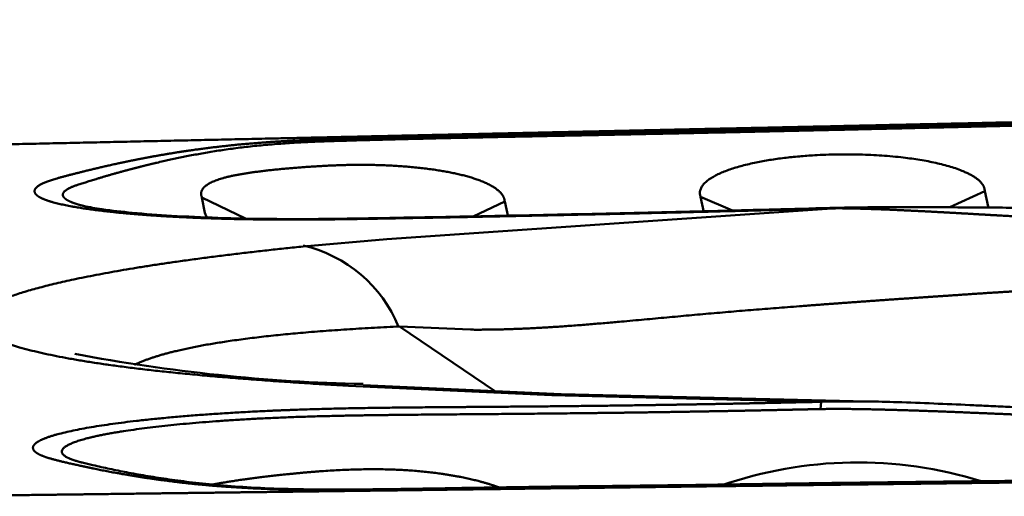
# Model space of a CAD drawing. Header units: inches. Extents: x -1.03 to 0.94, y -1.7 to 1.17.
# Tile 18 of 23: x -0.1238 to -0.0919, y 0.7766 to 0.792. Entities that reach past the tile are written whole.
import ezdxf

# ---------------------------------------------------------------- set-up
doc = ezdxf.new("R2010")
doc.units = ezdxf.units.IN
doc.header["$LTSCALE"] = 0.03937
doc.header["$MEASUREMENT"] = 0
doc.layers.add('SKVIEW1', color=4, linetype='CONTINUOUS', lineweight=50)

msp = doc.modelspace()

# ---------------------------------------------------------------- linework, layer by layer
at = {"layer": 'SKVIEW1', "ltscale": 0.00032}
msp.add_line((-0.1177885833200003, 0.7857762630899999), (-0.1178857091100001, 0.7862700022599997), dxfattribs=at)
at = {"layer": 'SKVIEW1', "ltscale": 0.000998}
msp.add_line((-0.1178857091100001, 0.7862700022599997), (-0.1164690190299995, 0.7855883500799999), dxfattribs=at)
at = {"layer": 'SKVIEW1', "ltscale": 0.000323}
msp.add_line((-0.1017155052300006, 0.7862905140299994), (-0.1016147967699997, 0.7857921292), dxfattribs=at)
at = {"layer": 'SKVIEW1', "ltscale": 0.000718}
msp.add_line((-0.1017155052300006, 0.7862905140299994), (-0.1006755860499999, 0.7858485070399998), dxfattribs=at)
at = {"layer": 'SKVIEW1', "ltscale": 0.000794}
msp.add_line((-0.0936326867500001, 0.7859541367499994), (-0.0924981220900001, 0.7864804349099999), dxfattribs=at)
at = {"layer": 'SKVIEW1', "ltscale": 0.000324}
for p, q in [((-0.0924981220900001, 0.7864804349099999), (-0.0923896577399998, 0.7859820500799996)), ((-0.1080659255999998, 0.7861404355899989), (-0.1079573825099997, 0.7856421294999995))]:
    msp.add_line(p, q, dxfattribs=at)
at = {"layer": 'SKVIEW1', "ltscale": 0.000715}
msp.add_line((-0.1090836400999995, 0.785659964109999), (-0.1080659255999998, 0.7861404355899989), dxfattribs=at)
at = {"layer": 'SKVIEW1', "ltscale": 9.1e-05}
msp.add_line((-0.1177885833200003, 0.7857762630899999), (-0.1177286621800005, 0.78564547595), dxfattribs=at)
at = {"layer": 'SKVIEW1', "ltscale": 0.009286}
msp.add_line((-0.0972942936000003, 0.7859209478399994), (-0.1118841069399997, 0.78492130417), dxfattribs=at)
at = {"layer": 'SKVIEW1', "ltscale": 0.001734}
msp.add_line((-0.1118841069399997, 0.78492130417), (-0.1146046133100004, 0.7846818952), dxfattribs=at)
at = {"layer": 'SKVIEW1', "ltscale": 0.001462}
msp.add_line((-0.1091739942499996, 0.7819845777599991), (-0.1114737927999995, 0.7820899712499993), dxfattribs=at)
at = {"layer": 'SKVIEW1', "ltscale": 0.002388}
msp.add_line((-0.1083642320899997, 0.7799752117), (-0.1114737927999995, 0.7820899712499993), dxfattribs=at)
at = {"layer": 'SKVIEW1', "ltscale": 0.004081}
msp.add_line((-0.1126535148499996, 0.7801887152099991), (-0.10623411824, 0.7798961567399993), dxfattribs=at)
at = {"layer": 'SKVIEW1', "ltscale": 0.004188}
msp.add_line((-0.1131270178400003, 0.7801632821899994), (-0.1065380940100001, 0.7798645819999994), dxfattribs=at)
at = {"layer": 'SKVIEW1', "ltscale": 0.000194}
msp.add_line((-0.1065380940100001, 0.7798645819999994), (-0.10623411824, 0.7798961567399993), dxfattribs=at)
at = {"layer": 'SKVIEW1', "ltscale": 0.006298}
msp.add_line((-0.10623411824, 0.7798961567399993), (-0.0963195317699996, 0.7796588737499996), dxfattribs=at)
at = {"layer": 'SKVIEW1', "ltscale": 0.005548}
msp.add_line((-0.1065380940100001, 0.7798645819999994), (-0.0978042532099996, 0.7796437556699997), dxfattribs=at)
at = {"layer": 'SKVIEW1', "ltscale": 0.000151}
msp.add_line((-0.0978301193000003, 0.7794080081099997), (-0.0978042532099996, 0.7796437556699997), dxfattribs=at)
at = {"layer": 'SKVIEW1', "ltscale": 0.000943}
msp.add_line((-0.0963195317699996, 0.7796588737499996), (-0.0978042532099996, 0.7796437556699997), dxfattribs=at)
at = {"layer": 'SKVIEW1'}
for centre, radius, start, end in [((-0.11559398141, 0.7804160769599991), 0.00441156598, 22.1102199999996, 76.94246999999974), ((-0.11154847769, 0.8358969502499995), 0.05568575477, 259.1773619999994, 268.8636240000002), ((-0.0966216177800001, 0.7641431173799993), 0.01353351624, 72.81605200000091, 109.1251929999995)]:
    msp.add_arc(centre, radius, start, end, dxfattribs=at)
for points, degree, knots in [([(-0.0200242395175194, 0.7916099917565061), (-0.020710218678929, 0.791665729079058), (-0.0214146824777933, 0.7917267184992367), (-0.0221190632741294, 0.7917894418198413), (-0.0235513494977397, 0.7918979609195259), (-0.0249870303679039, 0.7919702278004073), (-0.0257023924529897, 0.7919962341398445), (-0.0278452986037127, 0.7920518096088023), (-0.0299819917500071, 0.7920453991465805), (-0.0314070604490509, 0.7920207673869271), (-0.0364132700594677, 0.7918639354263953), (-0.0414035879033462, 0.79148183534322), (-0.0459419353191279, 0.7910551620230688), (-0.0496708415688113, 0.790663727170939), (-0.05338862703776, 0.7902977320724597), (-0.05357063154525, 0.7902798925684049), (-0.0539124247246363, 0.790246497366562), (-0.0542920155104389, 0.7902098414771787), (-0.0545030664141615, 0.7901895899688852), (-0.0548808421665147, 0.7901536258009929), (-0.0552225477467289, 0.7901216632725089), (-0.0554045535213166, 0.7901047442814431), (-0.0559369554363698, 0.7900556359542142), (-0.0564696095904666, 0.7900074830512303), (-0.0568306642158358, 0.7899751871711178), (-0.0589567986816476, 0.789787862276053), (-0.0610825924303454, 0.7896100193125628), (-0.0628227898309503, 0.789451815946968), (-0.0649196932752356, 0.7893109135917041), (-0.0670359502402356, 0.7892222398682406), (-0.0673912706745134, 0.789208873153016), (-0.0680788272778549, 0.7891853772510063), (-0.0688422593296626, 0.7891645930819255), (-0.0691851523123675, 0.7891565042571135), (-0.0713181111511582, 0.7891083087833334), (-0.0734645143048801, 0.7890697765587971), (-0.0752410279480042, 0.7890134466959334), (-0.077191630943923, 0.7889691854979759), (-0.0791456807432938, 0.7889309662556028), (-0.0793275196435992, 0.7889274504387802), (-0.0796759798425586, 0.7889207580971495), (-0.0800430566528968, 0.7889137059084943), (-0.0802512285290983, 0.7889096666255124), (-0.0806390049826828, 0.7889020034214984), (-0.0809859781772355, 0.7888950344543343), (-0.0811659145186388, 0.7888914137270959), (-0.0815226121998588, 0.7888842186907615), (-0.0818793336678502, 0.7888770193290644), (-0.0820577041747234, 0.7888734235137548), (-0.0825928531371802, 0.7888626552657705), (-0.0831281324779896, 0.7888519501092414), (-0.0834850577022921, 0.7888448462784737), (-0.0852040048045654, 0.788810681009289), (-0.0869247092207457, 0.7887759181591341), (-0.088622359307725, 0.7887355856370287), (-0.0930076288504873, 0.788632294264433), (-0.0973948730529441, 0.7885290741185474), (-0.0995770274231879, 0.7884748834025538), (-0.1035517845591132, 0.788393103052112), (-0.1075323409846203, 0.7883134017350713), (-0.1084862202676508, 0.7882940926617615), (-0.1099177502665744, 0.78826394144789), (-0.1113496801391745, 0.7882299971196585), (-0.111827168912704, 0.7882181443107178), (-0.1124236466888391, 0.7882024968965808), (-0.1130196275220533, 0.7881855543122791), (-0.1131400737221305, 0.7881820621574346), (-0.1133741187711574, 0.7881752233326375), (-0.1136211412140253, 0.7881676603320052), (-0.1137453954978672, 0.7881637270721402), (-0.1141051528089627, 0.788151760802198), (-0.1144647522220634, 0.7881377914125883), (-0.1147034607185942, 0.7881273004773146), (-0.1167245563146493, 0.7880262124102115), (-0.1184851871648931, 0.7878275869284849), (-0.1198193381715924, 0.7875542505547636), (-0.1210624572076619, 0.7872869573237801), (-0.1221256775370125, 0.7870135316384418), (-0.1223850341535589, 0.7869497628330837), (-0.1228854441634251, 0.7868114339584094), (-0.1231903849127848, 0.7866663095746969), (-0.1232829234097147, 0.786592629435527), (-0.1233862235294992, 0.7863982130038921), (-0.1230976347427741, 0.7862115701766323), (-0.1227612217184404, 0.7861025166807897), (-0.1213658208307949, 0.7858106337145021), (-0.1190236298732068, 0.7856228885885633), (-0.1173525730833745, 0.785546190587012), (-0.1152086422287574, 0.7855396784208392), (-0.1131090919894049, 0.7855690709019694), (-0.1129351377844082, 0.7855717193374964), (-0.1125882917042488, 0.7855773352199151), (-0.1122440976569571, 0.7855833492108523), (-0.112041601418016, 0.7855869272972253), (-0.1096411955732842, 0.7856296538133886), (-0.107250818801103, 0.7856774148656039), (-0.1050415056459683, 0.7857252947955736), (-0.1026588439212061, 0.7857790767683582), (-0.1002788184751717, 0.785841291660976), (-0.1000140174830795, 0.7858482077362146), (-0.0997449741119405, 0.7858555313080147), (-0.0994759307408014, 0.7858628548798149), (-0.0994208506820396, 0.78586436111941), (-0.0989621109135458, 0.7858768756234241), (-0.09850252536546, 0.7858894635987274), (-0.0980999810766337, 0.7859002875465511), (-0.097697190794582, 0.7859107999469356), (-0.0972942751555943, 0.7859209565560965)], 5, [0, 0, 0, 0, 0, 0, 0.1803659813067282, 0.1803659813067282, 0.1803659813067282, 0.3607319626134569, 0.3607319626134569, 0.3607319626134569, 0.7214432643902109, 0.7214432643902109, 0.7214432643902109, 1.628504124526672, 1.628504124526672, 1.628504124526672, 1.674001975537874, 1.674001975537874, 1.674001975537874, 1.719509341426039, 1.719509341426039, 1.719509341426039, 1.765016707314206, 1.765016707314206, 1.765016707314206, 1.856007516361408, 1.856007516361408, 1.856007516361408, 2.31000196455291, 2.31000196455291, 2.31000196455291, 2.400518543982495, 2.400518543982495, 2.400518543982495, 2.491035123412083, 2.491035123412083, 2.491035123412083, 2.943979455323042, 2.943979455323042, 2.943979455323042, 2.989437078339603, 2.989437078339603, 2.989437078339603, 3.034894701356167, 3.034894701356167, 3.034894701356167, 3.080342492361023, 3.080342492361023, 3.080342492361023, 3.125790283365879, 3.125790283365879, 3.125790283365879, 3.216685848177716, 3.216685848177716, 3.216685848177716, 3.563440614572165, 3.563440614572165, 3.563440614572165, 4.333614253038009, 4.333614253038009, 4.333614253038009, 4.576171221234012, 4.576171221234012, 4.576171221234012, 4.697450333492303, 4.697450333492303, 4.697450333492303, 4.72777103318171, 4.72777103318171, 4.72777103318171, 4.758091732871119, 4.758091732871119, 4.758091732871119, 4.818732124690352, 4.818732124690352, 4.818732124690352, 5.276521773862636, 5.276521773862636, 5.276521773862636, 5.422931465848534, 5.422931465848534, 5.422931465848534, 5.569341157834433, 5.569341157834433, 5.569341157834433, 5.814318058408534, 5.814318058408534, 5.814318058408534, 6.293357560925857, 6.293357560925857, 6.293357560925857, 6.336749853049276, 6.336749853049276, 6.336749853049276, 6.380142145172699, 6.380142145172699, 6.380142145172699, 6.944346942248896, 6.944346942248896, 6.944346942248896, 6.987820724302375, 6.987820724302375, 6.987820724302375, 7.002437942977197, 7.002437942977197, 7.002437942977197, 7.104741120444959, 7.104741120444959, 7.104741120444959, 7.104741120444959, 7.104741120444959, 7.104741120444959]), ([(-0.020002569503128, 0.7915468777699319), (-0.0205698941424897, 0.7915930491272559), (-0.0211482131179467, 0.7916424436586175), (-0.0217210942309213, 0.7916928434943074), (-0.0228779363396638, 0.7917865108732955), (-0.0240363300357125, 0.7918591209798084), (-0.0246150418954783, 0.791888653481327), (-0.0306431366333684, 0.7921349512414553), (-0.0366800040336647, 0.7918111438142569), (-0.0410408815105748, 0.7914802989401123), (-0.0467084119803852, 0.7908968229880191), (-0.0523928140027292, 0.7903306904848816), (-0.0526807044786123, 0.7903020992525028), (-0.0531126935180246, 0.7902593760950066), (-0.0535448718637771, 0.7902170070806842), (-0.0536887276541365, 0.7902029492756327), (-0.0539722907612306, 0.7901753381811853), (-0.0542859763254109, 0.7901451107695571), (-0.0544514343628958, 0.7901292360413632), (-0.0549289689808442, 0.7900836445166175), (-0.0553371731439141, 0.7900455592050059), (-0.0556410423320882, 0.7900174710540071), (-0.0562224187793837, 0.7899643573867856), (-0.0568086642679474, 0.7899118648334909), (-0.057104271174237, 0.7898856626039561), (-0.0594267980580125, 0.7896819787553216), (-0.0617242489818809, 0.7894900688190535), (-0.0637110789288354, 0.7893072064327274), (-0.0658843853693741, 0.7891900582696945), (-0.0680707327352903, 0.7891211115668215), (-0.0682208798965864, 0.7891165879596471), (-0.0685238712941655, 0.7891078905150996), (-0.0688200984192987, 0.7891001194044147), (-0.0689622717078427, 0.7890965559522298), (-0.0711207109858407, 0.7890441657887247), (-0.0732754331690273, 0.7890141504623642), (-0.0752854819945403, 0.7889427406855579), (-0.0774550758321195, 0.7888979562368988), (-0.079619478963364, 0.7888564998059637), (-0.079760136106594, 0.7888538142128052), (-0.0800671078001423, 0.7888479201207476), (-0.0803877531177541, 0.7888416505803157), (-0.080544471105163, 0.788838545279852), (-0.0812667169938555, 0.7888241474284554), (-0.081989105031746, 0.7888094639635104), (-0.0825670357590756, 0.7887978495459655), (-0.084300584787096, 0.7887633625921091), (-0.0860331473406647, 0.7887288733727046), (-0.0871951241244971, 0.7887047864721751), (-0.0889060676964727, 0.7886640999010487), (-0.0906613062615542, 0.7886219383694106), (-0.0912316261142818, 0.7886086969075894), (-0.093542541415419, 0.7885542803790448), (-0.0958532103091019, 0.7884989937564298), (-0.0975878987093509, 0.7884579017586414), (-0.1016341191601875, 0.788367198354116), (-0.1056843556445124, 0.7882836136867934), (-0.1079938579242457, 0.7882397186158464), (-0.110456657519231, 0.7881922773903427), (-0.1128956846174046, 0.7881233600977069), (-0.1130433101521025, 0.7881190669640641), (-0.1133290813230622, 0.7881107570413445), (-0.1136304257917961, 0.7881013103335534), (-0.1137760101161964, 0.7880965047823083), (-0.1142050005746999, 0.7880811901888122), (-0.1146249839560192, 0.788062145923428), (-0.1149001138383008, 0.7880471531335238), (-0.1166889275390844, 0.7879303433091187), (-0.1180996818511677, 0.7877093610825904), (-0.1191814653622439, 0.7874516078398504), (-0.1201619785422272, 0.7872079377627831), (-0.1210195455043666, 0.7869591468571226), (-0.1211642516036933, 0.7869158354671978), (-0.1214496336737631, 0.7868266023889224), (-0.1217280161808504, 0.7867400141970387), (-0.1218626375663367, 0.7867028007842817), (-0.1223410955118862, 0.7865383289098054), (-0.1225056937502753, 0.7863684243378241), (-0.1224380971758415, 0.7862361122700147), (-0.1221835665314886, 0.7861171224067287), (-0.1217628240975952, 0.7860092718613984)], 5, [0, 0, 0, 0, 0, 0, 0.1465448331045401, 0.1465448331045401, 0.1465448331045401, 0.293089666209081, 0.293089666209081, 0.293089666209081, 1.672942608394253, 1.672942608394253, 1.672942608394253, 1.746539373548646, 1.746539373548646, 1.746539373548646, 1.783347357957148, 1.783347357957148, 1.783347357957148, 1.82015534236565, 1.82015534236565, 1.82015534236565, 1.894806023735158, 1.894806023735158, 1.894806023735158, 1.969456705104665, 1.969456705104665, 1.969456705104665, 2.490734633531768, 2.490734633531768, 2.490734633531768, 2.527430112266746, 2.527430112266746, 2.527430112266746, 2.564125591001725, 2.564125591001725, 2.564125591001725, 3.078000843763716, 3.078000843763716, 3.078000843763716, 3.114776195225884, 3.114776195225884, 3.114776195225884, 3.151551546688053, 3.151551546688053, 3.151551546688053, 3.298637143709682, 3.298637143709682, 3.298637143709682, 3.59280306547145, 3.59280306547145, 3.59280306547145, 3.74001946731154, 3.74001946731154, 3.74001946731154, 4.181668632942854, 4.181668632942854, 4.181668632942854, 4.769890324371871, 4.769890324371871, 4.769890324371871, 4.807306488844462, 4.807306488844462, 4.807306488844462, 4.844722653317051, 4.844722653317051, 4.844722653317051, 4.919554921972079, 4.919554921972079, 4.919554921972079, 5.344792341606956, 5.344792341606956, 5.344792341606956, 5.434098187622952, 5.434098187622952, 5.434098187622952, 5.523404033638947, 5.523404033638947, 5.523404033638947, 5.804179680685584, 5.804179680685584, 5.804179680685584, 5.804179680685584, 5.804179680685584, 5.804179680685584]), ([(-0.0611975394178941, 0.789640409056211), (-0.0625267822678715, 0.7895319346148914), (-0.0638532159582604, 0.7894335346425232), (-0.065182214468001, 0.7893503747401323), (-0.0671913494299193, 0.7892567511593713), (-0.0692135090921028, 0.789197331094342), (-0.0698895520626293, 0.7891806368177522), (-0.0712427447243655, 0.7891489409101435), (-0.0725973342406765, 0.7891194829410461), (-0.0732714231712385, 0.7891048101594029), (-0.0753456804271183, 0.789059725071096), (-0.0773758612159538, 0.7890169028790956), (-0.0784254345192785, 0.7889981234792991), (-0.0802591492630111, 0.788962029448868), (-0.0822663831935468, 0.7889187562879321), (-0.0829410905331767, 0.7889041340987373), (-0.0856323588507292, 0.7888458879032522), (-0.0883241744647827, 0.7887868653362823), (-0.0903479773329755, 0.7887387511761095), (-0.0937880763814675, 0.7886627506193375), (-0.0972281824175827, 0.7885873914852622), (-0.0983900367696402, 0.7885624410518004), (-0.1008181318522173, 0.7885099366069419), (-0.1029233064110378, 0.7884638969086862), (-0.1039071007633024, 0.7884423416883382), (-0.105556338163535, 0.7884061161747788), (-0.1074133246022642, 0.7883652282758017), (-0.1080655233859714, 0.7883508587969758), (-0.1120914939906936, 0.7882621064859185), (-0.1161174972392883, 0.7881733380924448), (-0.1194823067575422, 0.7881002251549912), (-0.1228470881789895, 0.7880264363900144), (-0.1262118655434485, 0.7879525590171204)], 5, [0, 0, 0, 0, 0, 0, 0.3437824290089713, 0.3437824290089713, 0.3437824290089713, 0.5161536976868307, 0.5161536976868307, 0.5161536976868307, 0.6885249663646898, 0.6885249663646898, 0.6885249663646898, 1.040789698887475, 1.040789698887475, 1.040789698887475, 1.210791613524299, 1.210791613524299, 1.210791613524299, 1.726044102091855, 1.726044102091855, 1.726044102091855, 2.086350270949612, 2.086350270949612, 2.086350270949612, 2.416030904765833, 2.416030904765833, 2.416030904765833, 2.584304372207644, 2.584304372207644, 2.584304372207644, 3.44057666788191, 3.44057666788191, 3.44057666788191, 3.44057666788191, 3.44057666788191, 3.44057666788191]), ([(-0.0924981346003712, 0.7864804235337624), (-0.0925014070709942, 0.7864881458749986), (-0.0925046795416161, 0.786495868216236), (-0.0925029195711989, 0.7865120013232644), (-0.0925062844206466, 0.786535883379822), (-0.0925113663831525, 0.7865636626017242), (-0.0925151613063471, 0.7865762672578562), (-0.0925281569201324, 0.7866167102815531), (-0.0925483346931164, 0.7866578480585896), (-0.0925650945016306, 0.7866854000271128), (-0.0927511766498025, 0.7869435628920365), (-0.0931945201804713, 0.7871799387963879), (-0.0937520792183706, 0.7873471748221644), (-0.0955425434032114, 0.7877023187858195), (-0.097740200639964, 0.7877364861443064), (-0.099250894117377, 0.7876304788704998), (-0.1008622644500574, 0.7872972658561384), (-0.1015837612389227, 0.786762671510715), (-0.1016831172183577, 0.7866542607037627), (-0.1017417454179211, 0.786525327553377), (-0.1017388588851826, 0.7864030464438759), (-0.1017374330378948, 0.7863873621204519), (-0.1017325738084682, 0.7863561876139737), (-0.1017252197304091, 0.7863277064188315), (-0.1017151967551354, 0.7863085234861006), (-0.1017153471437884, 0.7862995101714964), (-0.1017154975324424, 0.7862904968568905)], 5, [0, 0, 0, 0, 0, 0, 0.0106303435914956, 0.0106303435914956, 0.0106303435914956, 0.0212606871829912, 0.0212606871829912, 0.0212606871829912, 0.0425184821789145, 0.0425184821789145, 0.0425184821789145, 0.2213420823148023, 0.2213420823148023, 0.2213420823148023, 0.5724886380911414, 0.5724886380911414, 0.5724886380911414, 0.6550177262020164, 0.6550177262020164, 0.6550177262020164, 0.6673004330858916, 0.6673004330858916, 0.6673004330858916, 0.6795831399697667, 0.6795831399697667, 0.6795831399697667, 0.6795831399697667, 0.6795831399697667, 0.6795831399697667]), ([(-0.1178857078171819, 0.786270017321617), (-0.1178853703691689, 0.7862804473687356), (-0.117885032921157, 0.7862908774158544), (-0.1178984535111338, 0.786315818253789), (-0.1179057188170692, 0.7863501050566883), (-0.1179102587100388, 0.7863890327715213), (-0.1179088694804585, 0.7864060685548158), (-0.1178866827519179, 0.7866056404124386), (-0.1176602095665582, 0.7867876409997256), (-0.1173048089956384, 0.7868971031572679), (-0.1164893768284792, 0.7870733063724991), (-0.1155022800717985, 0.7871816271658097), (-0.1149344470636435, 0.7872335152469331), (-0.1138231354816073, 0.7873168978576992), (-0.1126746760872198, 0.7873447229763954), (-0.1120826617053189, 0.7873339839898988), (-0.1107351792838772, 0.7872587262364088), (-0.1095333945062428, 0.7870574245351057), (-0.1089051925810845, 0.7869020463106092), (-0.1083773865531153, 0.7866477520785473), (-0.1081503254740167, 0.7863708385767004), (-0.1081292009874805, 0.786340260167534), (-0.108103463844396, 0.7862943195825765), (-0.1080867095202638, 0.7862488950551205), (-0.1080820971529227, 0.7862340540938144), (-0.1080750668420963, 0.7862036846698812), (-0.1080710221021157, 0.786176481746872), (-0.1080732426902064, 0.7861576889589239), (-0.1080695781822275, 0.7861490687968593), (-0.1080659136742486, 0.7861404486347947)], 5, [0, 0, 0, 0, 0, 0, 0.0146812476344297, 0.0146812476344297, 0.0146812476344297, 0.0293624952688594, 0.0293624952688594, 0.0293624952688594, 0.1755964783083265, 0.1755964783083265, 0.1755964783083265, 0.3190114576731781, 0.3190114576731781, 0.3190114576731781, 0.4700938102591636, 0.4700938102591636, 0.4700938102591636, 0.6629507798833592, 0.6629507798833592, 0.6629507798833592, 0.6866969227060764, 0.6866969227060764, 0.6866969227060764, 0.6985719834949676, 0.6985719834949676, 0.6985719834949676, 0.7104470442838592, 0.7104470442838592, 0.7104470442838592, 0.7104470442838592, 0.7104470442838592, 0.7104470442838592]), ([(-0.0973007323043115, 0.7859373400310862), (-0.0969659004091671, 0.7859456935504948), (-0.0963023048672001, 0.7859549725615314), (-0.0953150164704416, 0.78595869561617), (-0.0943428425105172, 0.7859568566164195), (-0.0935989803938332, 0.7859531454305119), (-0.0929559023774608, 0.7859492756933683), (-0.0923096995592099, 0.7859449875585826), (-0.0914411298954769, 0.7859388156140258), (-0.0904954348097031, 0.7859322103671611), (-0.0895395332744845, 0.7859259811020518), (-0.0885827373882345, 0.7859205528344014), (-0.0876014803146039, 0.7859168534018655), (-0.0866282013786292, 0.7859152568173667), (-0.0856528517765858, 0.7859157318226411), (-0.0846756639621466, 0.7859181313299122), (-0.0836968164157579, 0.7859222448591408), (-0.0827162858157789, 0.7859278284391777), (-0.08173389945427, 0.785934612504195), (-0.0807492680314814, 0.7859422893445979), (-0.0797623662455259, 0.7859505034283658), (-0.0787737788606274, 0.7859587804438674), (-0.0777844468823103, 0.785966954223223), (-0.0767951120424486, 0.7859750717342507), (-0.0758061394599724, 0.7859833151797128), (-0.0748179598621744, 0.7859919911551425), (-0.0738310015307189, 0.786001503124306), (-0.072845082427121, 0.7860123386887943), (-0.0718599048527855, 0.7860250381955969), (-0.0708749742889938, 0.7860401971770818), (-0.0698900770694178, 0.7860584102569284), (-0.0689046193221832, 0.7860802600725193), (-0.0679184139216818, 0.7861063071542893), (-0.0669319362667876, 0.7861370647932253), (-0.0659461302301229, 0.7861729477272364), (-0.0649669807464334, 0.7862140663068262), (-0.0639863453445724, 0.7862609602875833), (-0.0630066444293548, 0.7863138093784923), (-0.0620217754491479, 0.7863732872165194), (-0.0610389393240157, 0.7864390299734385), (-0.060054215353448, 0.7865112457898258), (-0.0590595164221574, 0.786590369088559), (-0.0580591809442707, 0.786675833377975), (-0.057064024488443, 0.7867660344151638), (-0.0560717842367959, 0.7868602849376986), (-0.0550808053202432, 0.7869575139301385), (-0.0540801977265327, 0.787057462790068), (-0.0530786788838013, 0.787157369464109), (-0.0524096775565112, 0.7872241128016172), (-0.0520742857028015, 0.7872576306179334)], 3, [0, 0, 0, 0, 0.0255217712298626, 0.0505689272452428, 0.0752316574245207, 0.0996014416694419, 0.1072520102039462, 0.1242351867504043, 0.148843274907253, 0.1734388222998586, 0.1962990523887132, 0.221684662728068, 0.2463479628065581, 0.2710714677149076, 0.2958487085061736, 0.320669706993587, 0.345533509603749, 0.3704376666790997, 0.3953874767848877, 0.4203932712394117, 0.4454690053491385, 0.4705921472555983, 0.495726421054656, 0.5208588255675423, 0.5459821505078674, 0.5710888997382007, 0.5961611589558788, 0.6211920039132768, 0.6462205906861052, 0.6712380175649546, 0.6962526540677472, 0.7212825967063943, 0.7463483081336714, 0.7714276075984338, 0.7964885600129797, 0.8215162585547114, 0.8461042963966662, 0.8712980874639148, 0.8962776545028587, 0.9212876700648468, 0.9463571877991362, 0.9715147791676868, 0.9973228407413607, 1.022860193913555, 1.047656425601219, 1.073271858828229, 1.098735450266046, 1.124282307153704, 1.149966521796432, 1.149966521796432, 1.149966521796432, 1.149966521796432]), ([(-0.0519985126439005, 0.7865664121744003), (-0.0522254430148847, 0.786543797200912), (-0.0524523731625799, 0.7865211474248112), (-0.0526792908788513, 0.7864984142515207), (-0.0530196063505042, 0.7864641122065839), (-0.0533597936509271, 0.7864293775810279), (-0.0534730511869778, 0.786417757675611), (-0.0537000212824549, 0.7863943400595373), (-0.0539264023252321, 0.7863706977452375), (-0.0540273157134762, 0.7863600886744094), (-0.0543652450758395, 0.7863243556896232), (-0.054709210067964, 0.7862874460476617), (-0.0549334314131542, 0.7862631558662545), (-0.0553869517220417, 0.7862137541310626), (-0.0558404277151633, 0.7861638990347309), (-0.0560671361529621, 0.7861388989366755), (-0.0564071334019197, 0.7861013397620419), (-0.0567470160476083, 0.7860637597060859), (-0.0568345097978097, 0.7860541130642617), (-0.0570509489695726, 0.7860301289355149), (-0.0572874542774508, 0.7860040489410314), (-0.0573990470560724, 0.785991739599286), (-0.0576278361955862, 0.7859665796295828), (-0.0578546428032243, 0.7859417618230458), (-0.0579878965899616, 0.7859272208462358), (-0.0582190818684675, 0.7859021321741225), (-0.0584410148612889, 0.7858782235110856), (-0.058556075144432, 0.7858658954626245), (-0.0591213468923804, 0.7858056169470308), (-0.0596861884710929, 0.7857470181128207), (-0.0601378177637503, 0.7857014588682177), (-0.0610403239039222, 0.7856132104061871), (-0.0619429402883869, 0.7855307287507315), (-0.0623941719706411, 0.7854909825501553), (-0.0630715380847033, 0.7854335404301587), (-0.0637499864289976, 0.7853793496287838), (-0.0640154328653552, 0.7853587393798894), (-0.0642273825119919, 0.7853424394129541), (-0.0645242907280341, 0.7853201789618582), (-0.0645883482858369, 0.7853154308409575), (-0.0647084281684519, 0.7853066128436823), (-0.0648189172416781, 0.7852985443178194), (-0.0648762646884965, 0.7852943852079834), (-0.0669147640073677, 0.7851474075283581), (-0.0689512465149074, 0.7850320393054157), (-0.0706268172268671, 0.7849752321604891), (-0.0743852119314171, 0.784987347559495), (-0.0781627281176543, 0.7851165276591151), (-0.0799649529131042, 0.7851735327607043), (-0.0827840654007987, 0.7852684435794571), (-0.0855998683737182, 0.7853807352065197), (-0.0866130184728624, 0.7854228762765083), (-0.0876774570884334, 0.7854669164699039), (-0.0887493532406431, 0.7855159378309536), (-0.0887967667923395, 0.7855180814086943), (-0.0889303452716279, 0.7855243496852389), (-0.0890762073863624, 0.7855311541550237), (-0.0891270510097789, 0.7855335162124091), (-0.0892325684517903, 0.7855385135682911), (-0.0893328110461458, 0.7855433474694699), (-0.0893908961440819, 0.7855462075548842), (-0.0894890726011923, 0.7855509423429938), (-0.0895872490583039, 0.7855556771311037), (-0.089623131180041, 0.7855575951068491), (-0.0904758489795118, 0.7856003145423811), (-0.0913312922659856, 0.7856478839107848), (-0.0921363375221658, 0.7856927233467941), (-0.0930532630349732, 0.7857479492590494), (-0.0939822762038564, 0.7857983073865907), (-0.0940915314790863, 0.7858040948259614), (-0.0943138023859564, 0.7858158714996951), (-0.0945519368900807, 0.7858280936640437), (-0.094668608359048, 0.7858339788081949), (-0.0952563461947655, 0.7858630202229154), (-0.0958489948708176, 0.7858888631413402), (-0.0963263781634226, 0.7859060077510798), (-0.0968085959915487, 0.7859192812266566), (-0.0972942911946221, 0.7859209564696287)], 5, [0, 0, 0, 0, 0, 0, 0.0685517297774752, 0.0685517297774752, 0.0685517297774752, 0.1028281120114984, 0.1028281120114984, 0.1028281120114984, 0.1371044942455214, 0.1371044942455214, 0.1371044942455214, 0.2056559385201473, 0.2056559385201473, 0.2056559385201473, 0.2742073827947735, 0.2742073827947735, 0.2742073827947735, 0.308486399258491, 0.308486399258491, 0.308486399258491, 0.342765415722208, 0.342765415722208, 0.342765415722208, 0.3770424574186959, 0.3770424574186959, 0.3770424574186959, 0.4113194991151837, 0.4113194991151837, 0.4113194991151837, 0.548414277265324, 0.548414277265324, 0.548414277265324, 0.6853559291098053, 0.6853559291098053, 0.6853559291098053, 0.7538286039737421, 0.7538286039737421, 0.7538286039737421, 0.7709481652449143, 0.7709481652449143, 0.7709481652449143, 0.7880677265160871, 0.7880677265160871, 0.7880677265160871, 1.38710021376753, 1.38710021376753, 1.38710021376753, 1.934314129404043, 1.934314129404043, 1.934314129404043, 2.242194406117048, 2.242194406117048, 2.242194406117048, 2.259299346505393, 2.259299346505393, 2.259299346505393, 2.276404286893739, 2.276404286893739, 2.276404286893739, 2.293513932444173, 2.293513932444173, 2.293513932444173, 2.310623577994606, 2.310623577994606, 2.310623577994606, 2.550495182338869, 2.550495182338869, 2.550495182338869, 2.584919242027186, 2.584919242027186, 2.584919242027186, 2.619343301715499, 2.619343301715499, 2.619343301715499, 2.757035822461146, 2.757035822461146, 2.757035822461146, 2.757035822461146, 2.757035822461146, 2.757035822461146]), ([(-0.0973007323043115, 0.7859373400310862), (-0.0979043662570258, 0.7859222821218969), (-0.0991908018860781, 0.7858877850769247), (-0.1010797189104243, 0.78583775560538), (-0.1029675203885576, 0.7857923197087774), (-0.1047748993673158, 0.7857507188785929), (-0.1065824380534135, 0.7857111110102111), (-0.1083908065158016, 0.7856734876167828), (-0.110201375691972, 0.7856379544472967), (-0.1120298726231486, 0.7856041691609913), (-0.1138548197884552, 0.7855726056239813), (-0.1156386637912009, 0.7855695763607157), (-0.1173042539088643, 0.785602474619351), (-0.1187948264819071, 0.7856692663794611), (-0.1200507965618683, 0.7857612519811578), (-0.121001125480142, 0.785868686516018), (-0.1215401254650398, 0.7859550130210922), (-0.1217487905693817, 0.7860056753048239), (-0.1217628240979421, 0.7860092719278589)], 3, [0, 0, 0, 0, 0.0460113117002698, 0.0980617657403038, 0.1439861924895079, 0.18990363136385, 0.235820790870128, 0.2817539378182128, 0.3277314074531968, 0.3738128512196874, 0.4211098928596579, 0.4668116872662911, 0.5097343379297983, 0.5480394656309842, 0.5804994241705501, 0.6056653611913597, 0.6209226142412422, 0.6220264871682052, 0.6220264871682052, 0.6220264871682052, 0.6220264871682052]), ([(-0.114604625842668, 0.7846818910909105), (-0.1176995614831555, 0.7843670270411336), (-0.120530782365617, 0.7839861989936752), (-0.1229309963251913, 0.7835455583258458), (-0.1256768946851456, 0.7827119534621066), (-0.1252640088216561, 0.7818512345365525), (-0.1244147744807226, 0.7815112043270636), (-0.122229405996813, 0.7809701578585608), (-0.1189270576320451, 0.7805723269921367), (-0.1171094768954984, 0.780414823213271), (-0.1151633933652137, 0.7802806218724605), (-0.1131270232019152, 0.7801632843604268)], 5, [0, 0, 0, 0, 0, 0, 0.9616804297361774, 0.9616804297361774, 0.9616804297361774, 1.59429087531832, 1.59429087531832, 1.59429087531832, 2.197636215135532, 2.197636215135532, 2.197636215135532, 2.197636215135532, 2.197636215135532, 2.197636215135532]), ([(-0.0587685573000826, 0.7845458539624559), (-0.0595983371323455, 0.7844936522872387), (-0.0604262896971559, 0.7844483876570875), (-0.061253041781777, 0.7844097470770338), (-0.0623553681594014, 0.7843673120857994), (-0.0634588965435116, 0.7843360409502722), (-0.063749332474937, 0.784328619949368), (-0.0641092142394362, 0.7843201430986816), (-0.0645009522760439, 0.7843120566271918), (-0.0646384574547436, 0.7843093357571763), (-0.0657176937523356, 0.7842889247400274), (-0.0667929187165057, 0.7842753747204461), (-0.0677319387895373, 0.7842674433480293), (-0.0708372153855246, 0.7842363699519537), (-0.0738894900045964, 0.7841505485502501), (-0.0759067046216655, 0.7840355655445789), (-0.0796047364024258, 0.7838249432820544), (-0.0832521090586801, 0.7836220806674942), (-0.0850634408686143, 0.7835182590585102), (-0.0867195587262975, 0.7834559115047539), (-0.0883250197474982, 0.7833894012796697), (-0.0884555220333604, 0.7833839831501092), (-0.088661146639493, 0.7833751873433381), (-0.0889159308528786, 0.7833637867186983), (-0.0890471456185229, 0.7833578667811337), (-0.0898038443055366, 0.7833227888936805), (-0.0905593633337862, 0.7832839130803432), (-0.0911864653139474, 0.7832495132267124), (-0.091935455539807, 0.7832054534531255), (-0.0926801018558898, 0.7831565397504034), (-0.0927977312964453, 0.7831487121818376), (-0.0930236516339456, 0.7831331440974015), (-0.0932786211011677, 0.7831155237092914), (-0.0933996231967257, 0.7831072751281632), (-0.0948674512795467, 0.7830071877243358), (-0.0963161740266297, 0.7829118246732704), (-0.0976310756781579, 0.7828130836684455), (-0.1007615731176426, 0.782576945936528), (-0.1038128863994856, 0.7822959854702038), (-0.1058122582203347, 0.7820700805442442), (-0.1075370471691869, 0.7819726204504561), (-0.1091740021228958, 0.7819845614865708)], 5, [0, 0, 0, 0, 0, 0, 0.2120932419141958, 0.2120932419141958, 0.2120932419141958, 0.2827931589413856, 0.2827931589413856, 0.2827931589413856, 0.3173588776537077, 0.3173588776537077, 0.3173588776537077, 0.5593144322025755, 0.5593144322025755, 0.5593144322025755, 1.126705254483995, 1.126705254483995, 1.126705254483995, 1.529772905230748, 1.529772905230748, 1.529772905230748, 1.564645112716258, 1.564645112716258, 1.564645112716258, 1.599517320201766, 1.599517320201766, 1.599517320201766, 1.772869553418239, 1.772869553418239, 1.772869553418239, 1.807407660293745, 1.807407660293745, 1.807407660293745, 1.84194382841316, 1.84194382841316, 1.84194382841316, 2.219676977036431, 2.219676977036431, 2.219676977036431, 2.744535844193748, 2.744535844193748, 2.744535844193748, 2.744535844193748, 2.744535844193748, 2.744535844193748]), ([(-0.0128552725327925, 0.7806860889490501), (-0.01193769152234, 0.7806057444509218), (-0.0111055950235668, 0.7805109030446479), (-0.0103562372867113, 0.7803803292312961), (-0.0094619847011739, 0.7801376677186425), (-0.0092829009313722, 0.779890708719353), (-0.0093443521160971, 0.7797862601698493), (-0.009629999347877, 0.7796513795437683), (-0.0101622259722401, 0.7795503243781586), (-0.0103669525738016, 0.7795204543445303), (-0.0108045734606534, 0.7794682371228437), (-0.0112594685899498, 0.7794229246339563), (-0.0114838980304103, 0.7794001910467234), (-0.012150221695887, 0.7793352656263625), (-0.0128550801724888, 0.7792784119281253), (-0.0134377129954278, 0.7792406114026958), (-0.0147032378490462, 0.7791684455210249), (-0.0161916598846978, 0.7791381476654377), (-0.0172534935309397, 0.7791309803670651), (-0.0197361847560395, 0.7792691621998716), (-0.0221436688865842, 0.7795065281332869), (-0.0234136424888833, 0.7796083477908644), (-0.0281192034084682, 0.7798846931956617), (-0.0328107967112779, 0.7798453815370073), (-0.036223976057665, 0.779698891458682), (-0.0424470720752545, 0.77928005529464), (-0.0486446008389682, 0.7787183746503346), (-0.0513955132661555, 0.778460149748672), (-0.0543673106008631, 0.7781893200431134), (-0.0573204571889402, 0.7779523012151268), (-0.0575496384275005, 0.7779340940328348), (-0.0579902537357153, 0.7778995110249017), (-0.0583991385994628, 0.7778681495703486), (-0.0586145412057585, 0.7778518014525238), (-0.0598725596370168, 0.7777575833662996), (-0.0611254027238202, 0.7776711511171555), (-0.0621640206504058, 0.7776056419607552), (-0.0636174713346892, 0.7775244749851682), (-0.0650766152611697, 0.777459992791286), (-0.0654915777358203, 0.7774430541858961), (-0.0663300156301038, 0.7774120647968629), (-0.0671763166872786, 0.7773869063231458), (-0.0675819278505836, 0.7773760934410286), (-0.0684400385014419, 0.7773556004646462), (-0.0692889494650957, 0.7773393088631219), (-0.0697060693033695, 0.7773320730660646), (-0.0705522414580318, 0.7773186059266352), (-0.0713995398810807, 0.7773070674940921), (-0.0718232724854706, 0.7773016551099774), (-0.073519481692, 0.7772810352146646), (-0.0752135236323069, 0.7772634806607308), (-0.0764814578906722, 0.777250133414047), (-0.0779609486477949, 0.7772342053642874), (-0.0794423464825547, 0.7772171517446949), (-0.079650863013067, 0.7772147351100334), (-0.0801168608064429, 0.7772092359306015), (-0.0803829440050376, 0.7772060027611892), (-0.0804978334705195, 0.777204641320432), (-0.0824067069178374, 0.7771813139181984), (-0.0843124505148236, 0.7771559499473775), (-0.086010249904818, 0.7771330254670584), (-0.0879204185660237, 0.7771075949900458), (-0.0898290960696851, 0.7770837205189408), (-0.0900495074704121, 0.7770809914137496), (-0.0903712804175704, 0.7770770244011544), (-0.0907742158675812, 0.7770721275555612), (-0.0910039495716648, 0.7770693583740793), (-0.0922766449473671, 0.7770541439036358), (-0.0935494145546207, 0.7770395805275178), (-0.0946094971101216, 0.7770277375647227), (-0.0958810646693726, 0.7770133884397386), (-0.0971520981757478, 0.7769974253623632), (-0.0973769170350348, 0.7769945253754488), (-0.0977695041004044, 0.7769894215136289), (-0.0982358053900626, 0.7769829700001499), (-0.0984918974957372, 0.7769793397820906), (-0.1009180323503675, 0.7769433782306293), (-0.1033677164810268, 0.7768982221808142), (-0.1061565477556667, 0.7768916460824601), (-0.1089268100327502, 0.7768382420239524), (-0.1117294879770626, 0.7767938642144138), (-0.1123039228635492, 0.7767859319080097), (-0.1134577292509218, 0.7767750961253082), (-0.1146024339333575, 0.7767822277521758), (-0.1151697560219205, 0.7767925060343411), (-0.1167912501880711, 0.7768485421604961), (-0.118142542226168, 0.7769645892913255), (-0.118915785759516, 0.7770570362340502), (-0.1199925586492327, 0.7772141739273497), (-0.120931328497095, 0.7773835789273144), (-0.121260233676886, 0.7774475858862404), (-0.1218702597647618, 0.777577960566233), (-0.1224458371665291, 0.7777095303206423), (-0.1227492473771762, 0.7777770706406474), (-0.1239059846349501, 0.7781495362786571), (-0.1232833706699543, 0.7786098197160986), (-0.1214195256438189, 0.7789404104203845), (-0.1179305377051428, 0.7792846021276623), (-0.1139480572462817, 0.7794240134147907), (-0.1130049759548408, 0.7794405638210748), (-0.1106474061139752, 0.7794686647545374), (-0.108324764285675, 0.7794819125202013), (-0.1071947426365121, 0.7794904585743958), (-0.1051687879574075, 0.7795110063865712), (-0.1031385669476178, 0.7795400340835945), (-0.102240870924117, 0.779554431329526), (-0.1011629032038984, 0.7795732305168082), (-0.1000858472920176, 0.7795950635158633), (-0.0999260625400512, 0.7795983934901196), (-0.0996055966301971, 0.7796052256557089), (-0.0992404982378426, 0.7796132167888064), (-0.0990594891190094, 0.7796171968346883), (-0.0986997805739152, 0.7796250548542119), (-0.0983400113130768, 0.779632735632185), (-0.0981594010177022, 0.779636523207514), (-0.0979819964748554, 0.779640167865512), (-0.0978042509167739, 0.7796437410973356)], 5, [0, 0, 0, 0, 0, 0, 0.2672507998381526, 0.2672507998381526, 0.2672507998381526, 0.4759115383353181, 0.4759115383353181, 0.4759115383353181, 0.5811523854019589, 0.5811523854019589, 0.5811523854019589, 0.6863932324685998, 0.6863932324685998, 0.6863932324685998, 0.8887564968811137, 0.8887564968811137, 0.8887564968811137, 1.198228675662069, 1.198228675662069, 1.198228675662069, 1.508932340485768, 1.508932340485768, 1.508932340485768, 2.387024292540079, 2.387024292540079, 2.387024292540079, 3.090558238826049, 3.090558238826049, 3.090558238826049, 3.144678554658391, 3.144678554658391, 3.144678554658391, 3.198797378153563, 3.198797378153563, 3.198797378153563, 3.468257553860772, 3.468257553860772, 3.468257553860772, 3.575929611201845, 3.575929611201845, 3.575929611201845, 3.683601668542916, 3.683601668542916, 3.683601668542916, 3.791270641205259, 3.791270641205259, 3.791270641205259, 3.898939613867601, 3.898939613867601, 3.898939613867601, 4.222348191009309, 4.222348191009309, 4.222348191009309, 4.276453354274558, 4.276453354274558, 4.276453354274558, 4.330558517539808, 4.330558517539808, 4.330558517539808, 4.762647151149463, 4.762647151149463, 4.762647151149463, 4.816665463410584, 4.816665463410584, 4.816665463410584, 4.870683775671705, 4.870683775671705, 4.870683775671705, 5.140750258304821, 5.140750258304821, 5.140750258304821, 5.19476342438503, 5.19476342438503, 5.19476342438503, 5.248787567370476, 5.248787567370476, 5.248787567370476, 5.813672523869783, 5.813672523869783, 5.813672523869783, 5.958935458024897, 5.958935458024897, 5.958935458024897, 6.104198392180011, 6.104198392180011, 6.104198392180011, 6.394698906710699, 6.394698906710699, 6.394698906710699, 6.562669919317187, 6.562669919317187, 6.562669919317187, 6.730640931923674, 6.730640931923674, 6.730640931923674, 7.409365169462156, 7.409365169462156, 7.409365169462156, 7.712693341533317, 7.712693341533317, 7.712693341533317, 8.001784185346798, 8.001784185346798, 8.001784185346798, 8.230423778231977, 8.230423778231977, 8.230423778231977, 8.276156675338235, 8.276156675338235, 8.276156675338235, 8.321884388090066, 8.321884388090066, 8.321884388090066, 8.367612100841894, 8.367612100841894, 8.367612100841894, 8.367612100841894, 8.367612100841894, 8.367612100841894]), ([(-0.0200500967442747, 0.7792584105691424), (-0.021186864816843, 0.7793622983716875), (-0.0223272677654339, 0.7794655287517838), (-0.0235092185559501, 0.7795588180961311), (-0.0282230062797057, 0.7798240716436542), (-0.0329305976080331, 0.7797789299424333), (-0.0362206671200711, 0.779642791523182), (-0.0425164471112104, 0.7792194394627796), (-0.0487851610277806, 0.7786621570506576), (-0.0493007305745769, 0.778614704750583), (-0.0542666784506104, 0.7781594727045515), (-0.0592714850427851, 0.7777554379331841), (-0.0617344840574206, 0.7775753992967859), (-0.0650879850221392, 0.7773951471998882), (-0.0684832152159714, 0.7773172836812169), (-0.0696351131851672, 0.7773030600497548), (-0.0719795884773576, 0.7772748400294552), (-0.074326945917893, 0.7772458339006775), (-0.0753450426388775, 0.7772317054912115), (-0.0770269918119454, 0.7772100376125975), (-0.0787330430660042, 0.7771900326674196), (-0.0792959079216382, 0.7771837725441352), (-0.0815811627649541, 0.7771572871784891), (-0.0838655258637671, 0.7771254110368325), (-0.0855801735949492, 0.777105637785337), (-0.0896060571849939, 0.7770530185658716), (-0.0936331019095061, 0.7769992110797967), (-0.0959470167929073, 0.7769710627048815), (-0.099418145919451, 0.7769274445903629), (-0.1028891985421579, 0.7768831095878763), (-0.1040455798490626, 0.7768683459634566), (-0.1063808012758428, 0.7768385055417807), (-0.1086032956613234, 0.7768100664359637), (-0.1096632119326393, 0.776796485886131), (-0.1125338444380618, 0.7767597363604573), (-0.1147904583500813, 0.7767309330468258), (-0.1159456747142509, 0.7767162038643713), (-0.1182326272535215, 0.7766870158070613), (-0.1211135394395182, 0.7766502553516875), (-0.1227792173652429, 0.7766290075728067), (-0.1247171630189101, 0.776604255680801), (-0.126760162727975, 0.776578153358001)], 5, [0, 0, 0, 0, 0, 0, 0.2931689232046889, 0.2931689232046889, 0.2931689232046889, 1.190394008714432, 1.190394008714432, 1.190394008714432, 1.891855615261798, 1.891855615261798, 1.891855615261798, 2.467158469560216, 2.467158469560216, 2.467158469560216, 2.760685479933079, 2.760685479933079, 2.760685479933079, 3.064244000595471, 3.064244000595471, 3.064244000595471, 3.209697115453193, 3.209697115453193, 3.209697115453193, 3.646053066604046, 3.646053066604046, 3.646053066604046, 4.2347491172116, 4.2347491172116, 4.2347491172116, 4.529342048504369, 4.529342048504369, 4.529342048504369, 4.823934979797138, 4.823934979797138, 4.823934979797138, 5.38650604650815, 5.38650604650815, 5.38650604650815, 5.917732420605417, 5.917732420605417, 5.917732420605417, 5.917732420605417, 5.917732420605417, 5.917732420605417]), ([(-0.01094950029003, 0.7795458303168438), (-0.0110546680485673, 0.7795272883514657), (-0.0113755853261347, 0.7794864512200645), (-0.011926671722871, 0.7794303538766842), (-0.0126073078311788, 0.7793629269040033), (-0.0133250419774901, 0.7793043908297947), (-0.0140800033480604, 0.7792545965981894), (-0.0148891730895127, 0.7792126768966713), (-0.0157736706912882, 0.7791850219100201), (-0.0167668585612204, 0.7791772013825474), (-0.0178982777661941, 0.7791987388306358), (-0.0191641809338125, 0.7792642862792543), (-0.0205295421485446, 0.779374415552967), (-0.0219509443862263, 0.7794996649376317), (-0.023397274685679, 0.7796134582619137), (-0.0248539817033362, 0.7797037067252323), (-0.0263122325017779, 0.7797683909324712), (-0.0277701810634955, 0.7798094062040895), (-0.0292279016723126, 0.7798285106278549), (-0.030685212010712, 0.779827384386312), (-0.0321416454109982, 0.7798076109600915), (-0.0335966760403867, 0.7797707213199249), (-0.0350499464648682, 0.7797182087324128), (-0.0365014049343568, 0.7796515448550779), (-0.0379512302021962, 0.7795722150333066), (-0.039399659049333, 0.7794816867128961), (-0.0408468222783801, 0.7793813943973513), (-0.0422927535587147, 0.7792727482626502), (-0.0437374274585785, 0.7791571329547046), (-0.04518080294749, 0.7790359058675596), (-0.0466228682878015, 0.7789103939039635), (-0.0480636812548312, 0.7787818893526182), (-0.0495033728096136, 0.778651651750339), (-0.050942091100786, 0.7785209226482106), (-0.052379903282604, 0.7783909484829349), (-0.0538166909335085, 0.7782630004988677), (-0.0552520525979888, 0.7781384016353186), (-0.0566981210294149, 0.7780174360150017), (-0.058139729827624, 0.7779029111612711), (-0.0595753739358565, 0.7777959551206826), (-0.0609921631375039, 0.7776984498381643), (-0.0624061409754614, 0.7776105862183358), (-0.0638210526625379, 0.7775336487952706), (-0.0652414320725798, 0.7774687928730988), (-0.0666689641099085, 0.7774177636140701), (-0.0681064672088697, 0.7773799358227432), (-0.0695477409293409, 0.7773517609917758), (-0.070990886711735, 0.7773299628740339), (-0.0724315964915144, 0.7773118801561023), (-0.0738727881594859, 0.7772956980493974), (-0.0753147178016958, 0.7772802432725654), (-0.0767576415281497, 0.7772648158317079), (-0.078201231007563, 0.7772490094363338), (-0.0795500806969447, 0.7772336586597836), (-0.0808983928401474, 0.7772174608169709), (-0.0822464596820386, 0.7772004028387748), (-0.0836893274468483, 0.7771815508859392), (-0.0851322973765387, 0.7771623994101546), (-0.086574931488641, 0.7771432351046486), (-0.0880170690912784, 0.7771243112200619), (-0.0894160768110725, 0.7771064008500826), (-0.0908151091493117, 0.777089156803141), (-0.0922142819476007, 0.7770726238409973), (-0.0936565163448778, 0.7770561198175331), (-0.0950992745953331, 0.7770397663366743), (-0.096549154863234, 0.7770227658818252), (-0.0980256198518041, 0.7770040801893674), (-0.0995019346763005, 0.7769816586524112), (-0.1009709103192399, 0.7769587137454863), (-0.1024128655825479, 0.7769390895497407), (-0.103854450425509, 0.7769221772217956), (-0.1052971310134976, 0.7769064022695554), (-0.1067417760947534, 0.77688947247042), (-0.1081880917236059, 0.7768695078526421), (-0.1096342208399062, 0.7768460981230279), (-0.1110767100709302, 0.7768213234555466), (-0.1125068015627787, 0.7768007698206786), (-0.1138986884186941, 0.7767938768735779), (-0.1152031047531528, 0.7768129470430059), (-0.1163719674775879, 0.7768649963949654), (-0.1173843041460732, 0.7769418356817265), (-0.1182546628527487, 0.7770329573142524), (-0.1190151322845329, 0.7771344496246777), (-0.1196928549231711, 0.7772420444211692), (-0.1203053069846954, 0.777351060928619), (-0.1208723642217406, 0.7774663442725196), (-0.121352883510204, 0.7775740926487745), (-0.1216508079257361, 0.777641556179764), (-0.1217681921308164, 0.7776722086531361)], 3, [0, 0, 0, 0, 0.0081365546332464, 0.02463744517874, 0.0422150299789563, 0.0602521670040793, 0.0795079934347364, 0.0998663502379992, 0.1219908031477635, 0.1469341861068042, 0.1755422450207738, 0.2082077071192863, 0.2435072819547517, 0.2799148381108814, 0.3169396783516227, 0.354054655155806, 0.3911231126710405, 0.4281625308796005, 0.46519003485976, 0.502207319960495, 0.5392065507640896, 0.5761779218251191, 0.613114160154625, 0.65001630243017, 0.6868942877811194, 0.7237550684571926, 0.7606011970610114, 0.7974321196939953, 0.8342453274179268, 0.8710371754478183, 0.9078045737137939, 0.9445462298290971, 0.981263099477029, 1.017957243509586, 1.05462843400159, 1.091271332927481, 1.127873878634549, 1.164414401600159, 1.20184658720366, 1.238070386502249, 1.274113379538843, 1.310060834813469, 1.34602259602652, 1.382087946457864, 1.4184051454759, 1.454868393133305, 1.491662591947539, 1.528250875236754, 1.564848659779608, 1.601453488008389, 1.638076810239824, 1.674730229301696, 1.711410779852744, 1.74808514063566, 1.777519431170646, 1.814159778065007, 1.850816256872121, 1.887475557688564, 1.92412399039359, 1.960754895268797, 1.997376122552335, 2.030737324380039, 2.067369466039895, 2.104000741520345, 2.140643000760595, 2.177314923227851, 2.214489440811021, 2.253158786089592, 2.289823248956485, 2.326439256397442, 2.363046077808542, 2.399679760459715, 2.436378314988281, 2.473135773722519, 2.509899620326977, 2.546587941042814, 2.583069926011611, 2.618883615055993, 2.652648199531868, 2.682466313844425, 2.708024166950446, 2.729998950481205, 2.749141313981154, 2.76647860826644, 2.782284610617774, 2.796540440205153, 2.81056719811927, 2.819811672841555, 2.819811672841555, 2.819811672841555, 2.819811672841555]), ([(-0.0531217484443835, 0.7795929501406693), (-0.0536927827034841, 0.7795395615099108), (-0.0542641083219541, 0.7794876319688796), (-0.0548356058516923, 0.7794373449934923), (-0.0555214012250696, 0.7793792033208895), (-0.0562067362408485, 0.779323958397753), (-0.0563172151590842, 0.779315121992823), (-0.0565639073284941, 0.7792955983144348), (-0.0567969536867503, 0.7792775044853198), (-0.0569050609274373, 0.7792691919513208), (-0.0571278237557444, 0.7792522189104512), (-0.0573556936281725, 0.7792351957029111), (-0.057470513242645, 0.7792267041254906), (-0.0584928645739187, 0.7791518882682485), (-0.0595225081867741, 0.7790835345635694), (-0.0604165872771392, 0.7790300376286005), (-0.0622137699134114, 0.7789341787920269), (-0.0640048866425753, 0.7788632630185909), (-0.0648965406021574, 0.7788341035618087), (-0.0684569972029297, 0.7787458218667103), (-0.0720528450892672, 0.7787457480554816), (-0.0748287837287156, 0.7787707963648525), (-0.0793307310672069, 0.7788294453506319), (-0.0837844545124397, 0.778937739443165), (-0.0855723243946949, 0.778986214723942), (-0.0874146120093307, 0.7790566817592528), (-0.0892394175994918, 0.7791336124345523), (-0.089295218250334, 0.7791359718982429), (-0.0893816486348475, 0.7791396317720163), (-0.0894746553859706, 0.7791435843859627), (-0.0895349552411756, 0.7791461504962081), (-0.0896968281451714, 0.7791530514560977), (-0.0898445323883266, 0.7791593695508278), (-0.0899624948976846, 0.7791644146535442), (-0.0907326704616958, 0.7791974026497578), (-0.0915028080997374, 0.7792305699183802), (-0.0921629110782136, 0.7792589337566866), (-0.0936589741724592, 0.7793221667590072), (-0.0951541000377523, 0.7793771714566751), (-0.0961559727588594, 0.779403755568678), (-0.0970053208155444, 0.7794244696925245), (-0.0978302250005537, 0.7794079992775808)], 5, [0, 0, 0, 0, 0, 0, 0.1699618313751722, 0.1699618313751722, 0.1699618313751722, 0.2039546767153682, 0.2039546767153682, 0.2039546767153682, 0.237947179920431, 0.237947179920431, 0.237947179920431, 0.2719396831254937, 0.2719396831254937, 0.2719396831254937, 0.5435646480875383, 0.5435646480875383, 0.5435646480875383, 0.8143846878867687, 0.8143846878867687, 0.8143846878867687, 1.619699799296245, 1.619699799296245, 1.619699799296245, 2.161342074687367, 2.161342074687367, 2.161342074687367, 2.17822655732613, 2.17822655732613, 2.17822655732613, 2.195111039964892, 2.195111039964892, 2.195111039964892, 2.228879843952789, 2.228879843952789, 2.228879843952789, 2.43147204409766, 2.43147204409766, 2.43147204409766, 2.688887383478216, 2.688887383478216, 2.688887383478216, 2.688887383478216, 2.688887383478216, 2.688887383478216]), ([(-0.0531046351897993, 0.7797409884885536), (-0.0535026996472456, 0.7797035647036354), (-0.0542988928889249, 0.7796305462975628), (-0.0554994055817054, 0.7795267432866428), (-0.0566960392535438, 0.7794303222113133), (-0.0578900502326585, 0.7793418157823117), (-0.0590740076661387, 0.7792618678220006), (-0.0602566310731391, 0.7791900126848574), (-0.0614358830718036, 0.7791265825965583), (-0.062613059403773, 0.7790716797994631), (-0.0637895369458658, 0.7790254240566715), (-0.064966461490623, 0.7789877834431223), (-0.0661446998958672, 0.7789592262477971), (-0.067324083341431, 0.778938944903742), (-0.0685034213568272, 0.7789259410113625), (-0.0696814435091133, 0.7789193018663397), (-0.0708578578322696, 0.7789181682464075), (-0.072033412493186, 0.7789218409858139), (-0.0732088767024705, 0.7789296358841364), (-0.0743846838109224, 0.7789409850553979), (-0.0755609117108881, 0.7789554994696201), (-0.0767373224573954, 0.7789729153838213), (-0.0779134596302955, 0.778993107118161), (-0.0790888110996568, 0.7790160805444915), (-0.0802625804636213, 0.7790420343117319), (-0.0814342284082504, 0.7790711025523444), (-0.08260346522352, 0.7791032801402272), (-0.0837704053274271, 0.7791387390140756), (-0.0849349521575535, 0.7791777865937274), (-0.0860968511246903, 0.7792207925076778), (-0.0872559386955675, 0.779268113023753), (-0.088394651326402, 0.7793189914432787), (-0.0895319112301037, 0.7793733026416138), (-0.0906700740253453, 0.779428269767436), (-0.0916525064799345, 0.7794756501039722), (-0.0924259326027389, 0.7795122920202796), (-0.0932022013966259, 0.7795482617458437), (-0.0941605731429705, 0.7795905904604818), (-0.0952707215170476, 0.7796328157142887), (-0.095991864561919, 0.7796525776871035), (-0.0963195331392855, 0.7796588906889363)], 3, [0, 0, 0, 0, 0.0304662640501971, 0.0609244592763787, 0.0918200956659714, 0.1219448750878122, 0.1521572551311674, 0.1822426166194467, 0.2122264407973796, 0.2421455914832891, 0.2720403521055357, 0.3019426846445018, 0.3318724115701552, 0.3618478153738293, 0.3918245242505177, 0.421743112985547, 0.4516143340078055, 0.4814672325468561, 0.5113207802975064, 0.5411866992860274, 0.5710679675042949, 0.6009562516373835, 0.6308391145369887, 0.6607029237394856, 0.6905352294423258, 0.7203022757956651, 0.7500100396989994, 0.779664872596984, 0.8092641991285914, 0.8387983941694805, 0.8682621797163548, 0.8976601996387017, 0.9256548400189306, 0.9550202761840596, 0.9844894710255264, 1.000603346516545, 1.014021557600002, 1.043704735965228, 1.073702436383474, 1.098675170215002, 1.098675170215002, 1.098675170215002, 1.098675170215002]), ([(-0.1217681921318, 0.7776722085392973), (-0.1223543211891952, 0.7778252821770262), (-0.1227395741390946, 0.7780039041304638), (-0.1224817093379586, 0.7782268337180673), (-0.1212334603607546, 0.7786418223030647), (-0.1185118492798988, 0.7789621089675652), (-0.1167622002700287, 0.7791022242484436), (-0.1135362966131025, 0.779211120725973), (-0.1101691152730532, 0.7792331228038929), (-0.108781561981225, 0.7792424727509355), (-0.1063360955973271, 0.7792635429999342), (-0.1038909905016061, 0.779294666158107), (-0.1028420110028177, 0.7793101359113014), (-0.101619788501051, 0.7793301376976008), (-0.1003967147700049, 0.7793539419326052), (-0.1002141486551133, 0.7793575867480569), (-0.0998949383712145, 0.7793641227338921), (-0.0995804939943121, 0.7793708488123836), (-0.0993998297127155, 0.7793747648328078), (-0.0989803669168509, 0.7793839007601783), (-0.0985611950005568, 0.7793929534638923), (-0.0983138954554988, 0.7793981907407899), (-0.0980724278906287, 0.7794031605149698), (-0.0978301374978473, 0.7794079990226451)], 5, [0, 0, 0, 0, 0, 0, 0.4052998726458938, 0.4052998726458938, 0.4052998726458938, 0.9110852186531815, 0.9110852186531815, 0.9110852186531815, 1.265210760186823, 1.265210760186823, 1.265210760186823, 1.531912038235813, 1.531912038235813, 1.531912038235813, 1.576346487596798, 1.576346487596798, 1.576346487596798, 1.620780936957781, 1.620780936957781, 1.620780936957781, 1.683184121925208, 1.683184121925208, 1.683184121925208, 1.683184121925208, 1.683184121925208, 1.683184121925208]), ([(-0.1175301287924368, 0.7769606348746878), (-0.1173487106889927, 0.7769977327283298), (-0.1170818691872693, 0.7770451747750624), (-0.1167236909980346, 0.7771016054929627), (-0.1157416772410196, 0.7772342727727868), (-0.1143454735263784, 0.7773772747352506), (-0.1135411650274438, 0.7774470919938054), (-0.1120258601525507, 0.7774905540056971), (-0.1106818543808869, 0.7773938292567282), (-0.1102026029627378, 0.777333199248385), (-0.1093768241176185, 0.7771952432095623), (-0.1088035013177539, 0.7770489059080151), (-0.1085711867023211, 0.7769806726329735), (-0.1083919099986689, 0.7769208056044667), (-0.1082533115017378, 0.7768682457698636)], 5, [0, 0, 0, 0, 0, 0, 0.2009587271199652, 0.2009587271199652, 0.2009587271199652, 0.4193676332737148, 0.4193676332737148, 0.4193676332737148, 0.5684967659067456, 0.5684967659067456, 0.5684967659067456, 0.7036098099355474, 0.7036098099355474, 0.7036098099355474, 0.7036098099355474, 0.7036098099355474, 0.7036098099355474])]:
    msp.add_open_spline(points, degree=degree, knots=knots, dxfattribs=at)
msp.add_open_spline([(-0.1114738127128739, 0.7820899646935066), (-0.1138820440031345, 0.7819713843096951), (-0.1160650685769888, 0.7818099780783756), (-0.1179504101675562, 0.7815604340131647), (-0.1193310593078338, 0.7812092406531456), (-0.1200676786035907, 0.7808441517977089)], degree=5, dxfattribs=at)

doc.saveas('drawing.dxf')
